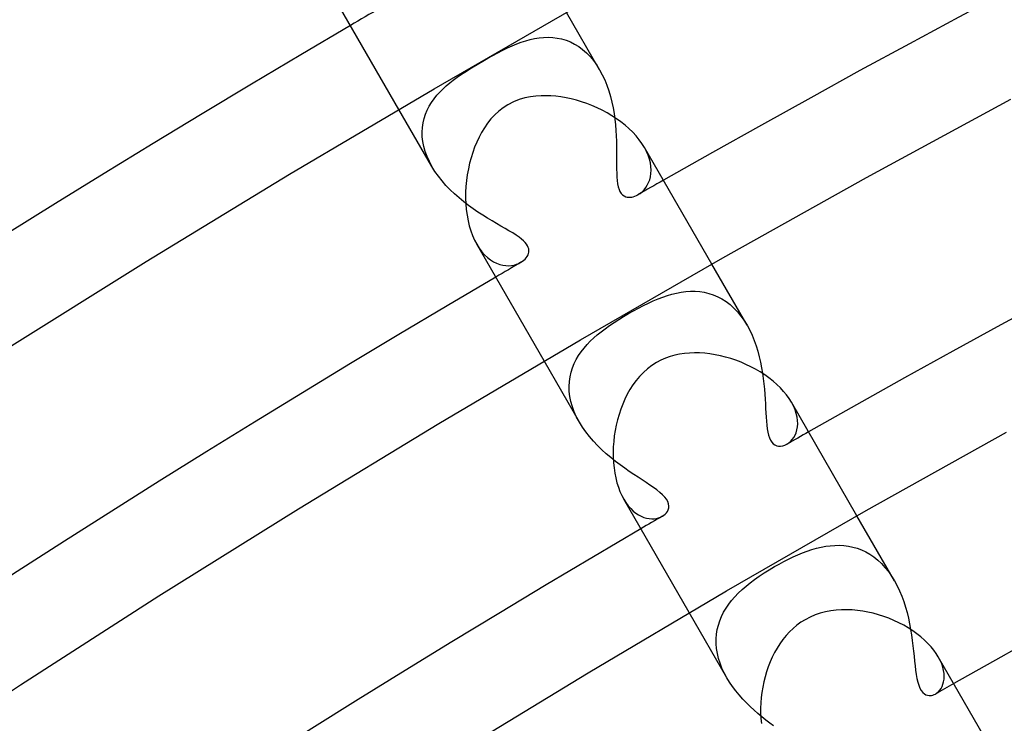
# Model space of a CAD drawing. Header units: millimetres. Extents: x -345 to 345, y -305 to 305.
# Tile 29 of 87: x -153 to -132, y 234 to 249. Entities that reach past the tile are written whole.
import ezdxf

# ---------------------------------------------------------------- set-up
doc = ezdxf.new("R2010")
doc.units = ezdxf.units.MM
doc.layers.add('HIDDEN', color=7, linetype='Continuous')
doc.layers.add('THICK', color=7, linetype='Continuous')

msp = doc.modelspace()

# ---------------------------------------------------------------- linework, layer by layer
at = {"layer": 'HIDDEN'}
for p, q in [((-140.581, 247.494), (-141.264, 248.677)), ((-142.39, 247.989), (-142.295, 248.028)), ((-142.295, 248.028), (-142.201, 248.063)), ((-142.201, 248.063), (-142.108, 248.093)), ((-142.108, 248.093), (-142.016, 248.118)), ((-142.016, 248.118), (-141.924, 248.139)), ((-141.924, 248.139), (-141.831, 248.154)), ((-141.831, 248.154), (-141.738, 248.163)), ((-141.738, 248.163), (-141.644, 248.166)), ((-141.644, 248.166), (-141.551, 248.162)), ((-141.551, 248.162), (-141.458, 248.15)), ((-141.458, 248.15), (-141.366, 248.131)), ((-141.366, 248.131), (-141.275, 248.104)), ((-141.275, 248.104), (-141.186, 248.069)), ((-141.186, 248.069), (-141.099, 248.026)), ((-141.099, 248.026), (-141.014, 247.974)), ((-142.786, 247.792), (-142.684, 247.847)), ((-142.684, 247.847), (-142.584, 247.898)), ((-142.584, 247.898), (-142.486, 247.945)), ((-142.486, 247.945), (-142.39, 247.989)), ((-141.014, 247.974), (-140.932, 247.913)), ((-140.932, 247.913), (-140.853, 247.845)), ((-140.853, 247.845), (-140.778, 247.768)), ((-143.227, 247.536), (-143.112, 247.606)), ((-143.112, 247.606), (-142.995, 247.675)), ((-142.995, 247.675), (-142.89, 247.735)), ((-142.89, 247.735), (-142.786, 247.792)), ((-140.778, 247.768), (-140.708, 247.684)), ((-140.708, 247.684), (-140.642, 247.592)), ((-143.525, 247.34), (-143.434, 247.403)), ((-143.434, 247.403), (-143.335, 247.468)), ((-143.335, 247.468), (-143.227, 247.536)), ((-140.642, 247.592), (-140.581, 247.493)), ((-140.581, 247.493), (-140.526, 247.391)), ((-140.526, 247.391), (-140.476, 247.284)), ((-143.749, 247.163), (-143.678, 247.223)), ((-143.678, 247.223), (-143.605, 247.281)), ((-143.605, 247.281), (-143.525, 247.34)), ((-140.476, 247.284), (-140.432, 247.173)), ((-143.943, 246.967), (-143.882, 247.035)), ((-143.882, 247.035), (-143.817, 247.101)), ((-143.817, 247.101), (-143.749, 247.163)), ((-140.432, 247.173), (-140.393, 247.059)), ((-140.393, 247.059), (-140.358, 246.943)), ((-144.101, 246.741), (-144.053, 246.82)), ((-144.053, 246.82), (-144, 246.895)), ((-144, 246.895), (-143.943, 246.967)), ((-140.358, 246.943), (-140.329, 246.826)), ((-140.329, 246.826), (-140.304, 246.708)), ((-144.045, 245.494), (-144.729, 246.677)), ((-144.206, 246.488), (-144.178, 246.575)), ((-144.178, 246.575), (-144.142, 246.66)), ((-144.142, 246.66), (-144.101, 246.741)), ((-140.304, 246.708), (-140.284, 246.589)), ((-140.284, 246.589), (-140.268, 246.471)), ((-144.242, 246.304), (-144.228, 246.397)), ((-144.228, 246.397), (-144.206, 246.488)), ((-140.268, 246.471), (-140.255, 246.354)), ((-144.247, 246.208), (-144.242, 246.304)), ((-144.245, 246.11), (-144.247, 246.208)), ((-140.255, 246.354), (-140.245, 246.24)), ((-140.245, 246.24), (-140.238, 246.127)), ((-144.234, 246.01), (-144.245, 246.11)), ((-144.214, 245.908), (-144.234, 246.01)), ((-140.238, 246.127), (-140.234, 246.018)), ((-140.234, 246.018), (-140.231, 245.912)), ((-144.185, 245.804), (-144.214, 245.908)), ((-144.147, 245.7), (-144.185, 245.804)), ((-140.231, 245.912), (-140.23, 245.809)), ((-140.23, 245.809), (-140.23, 245.711)), ((-139.613, 245.81), (-139.656, 245.892)), ((-139.578, 245.728), (-139.613, 245.81)), ((-144.1, 245.597), (-144.147, 245.7)), ((-144.046, 245.494), (-144.1, 245.597)), ((-140.23, 245.617), (-140.231, 245.526)), ((-140.23, 245.711), (-140.23, 245.617)), ((-139.551, 245.648), (-139.578, 245.728)), ((-139.532, 245.57), (-139.551, 245.648)), ((-139.521, 245.495), (-139.532, 245.57)), ((-143.984, 245.394), (-144.046, 245.494)), ((-143.914, 245.295), (-143.984, 245.394)), ((-140.231, 245.526), (-140.23, 245.439)), ((-140.23, 245.439), (-140.229, 245.356)), ((-140.229, 245.356), (-140.225, 245.278)), ((-139.517, 245.422), (-139.521, 245.495)), ((-139.52, 245.353), (-139.517, 245.422)), ((-143.838, 245.199), (-143.914, 245.295)), ((-143.757, 245.106), (-143.838, 245.199)), ((-140.225, 245.278), (-140.219, 245.205)), ((-140.219, 245.205), (-140.21, 245.138)), ((-139.596, 245.111), (-139.569, 245.165)), ((-139.569, 245.165), (-139.547, 245.224)), ((-139.547, 245.224), (-139.531, 245.286)), ((-139.531, 245.286), (-139.52, 245.353)), ((-143.671, 245.016), (-143.757, 245.106)), ((-143.581, 244.93), (-143.671, 245.016)), ((-140.21, 245.138), (-140.198, 245.078)), ((-140.198, 245.078), (-140.181, 245.025)), ((-140.181, 245.025), (-140.161, 244.979)), ((-140.161, 244.979), (-140.135, 244.941)), ((-139.746, 244.942), (-139.704, 244.977)), ((-139.704, 244.977), (-139.664, 245.017)), ((-139.664, 245.017), (-139.628, 245.062)), ((-139.628, 245.062), (-139.596, 245.111)), ((-143.487, 244.847), (-143.581, 244.93)), ((-143.39, 244.768), (-143.487, 244.847)), ((-143.293, 244.693), (-143.39, 244.768)), ((-140.135, 244.941), (-140.106, 244.91)), ((-140.106, 244.91), (-140.074, 244.888)), ((-140.074, 244.888), (-140.042, 244.874)), ((-140.042, 244.874), (-140.01, 244.865)), ((-140.01, 244.865), (-139.978, 244.862)), ((-139.978, 244.862), (-139.948, 244.863)), ((-139.948, 244.863), (-139.917, 244.867)), ((-139.917, 244.867), (-139.885, 244.874)), ((-139.885, 244.874), (-139.854, 244.884)), ((-139.854, 244.884), (-139.822, 244.897)), ((-139.822, 244.897), (-139.79, 244.914)), ((-139.79, 244.914), (-139.746, 244.942)), ((-143.194, 244.622), (-143.293, 244.693)), ((-143.095, 244.554), (-143.194, 244.622)), ((-142.997, 244.49), (-143.095, 244.554)), ((-142.899, 244.43), (-142.997, 244.49)), ((-142.804, 244.372), (-142.899, 244.43)), ((-142.711, 244.318), (-142.804, 244.372)), ((-142.621, 244.266), (-142.711, 244.318)), ((-142.535, 244.217), (-142.621, 244.266)), ((-142.454, 244.17), (-142.535, 244.217)), ((-142.378, 244.124), (-142.454, 244.17)), ((-142.308, 244.08), (-142.378, 244.124)), ((-142.247, 244.038), (-142.308, 244.08)), ((-142.196, 243.999), (-142.247, 244.038)), ((-142.153, 243.962), (-142.196, 243.999)), ((-142.119, 243.927), (-142.153, 243.962)), ((-143.12, 243.892), (-143.069, 243.81)), ((-143.069, 243.81), (-143.014, 243.737)), ((-143.014, 243.737), (-142.957, 243.673)), ((-142.092, 243.893), (-142.119, 243.927)), ((-142.071, 243.86), (-142.092, 243.893)), ((-142.056, 243.827), (-142.071, 243.86)), ((-142.046, 243.795), (-142.056, 243.827)), ((-142.05, 243.7), (-142.044, 243.731)), ((-142.042, 243.763), (-142.046, 243.795)), ((-142.044, 243.731), (-142.042, 243.763)), ((-142.957, 243.673), (-142.896, 243.616)), ((-142.896, 243.616), (-142.835, 243.569)), ((-142.835, 243.569), (-142.772, 243.53)), ((-142.772, 243.53), (-142.709, 243.499)), ((-142.206, 243.519), (-142.174, 243.539)), ((-142.174, 243.539), (-142.145, 243.562)), ((-142.145, 243.562), (-142.118, 243.587)), ((-142.118, 243.587), (-142.096, 243.613)), ((-142.096, 243.613), (-142.076, 243.641)), ((-142.076, 243.641), (-142.061, 243.67)), ((-142.061, 243.67), (-142.05, 243.7)), ((-142.709, 243.499), (-142.646, 243.476)), ((-142.646, 243.476), (-142.583, 243.46)), ((-142.583, 243.46), (-142.522, 243.452)), ((-142.522, 243.452), (-142.462, 243.449)), ((-142.462, 243.449), (-142.405, 243.453)), ((-142.405, 243.453), (-142.35, 243.463)), ((-142.35, 243.463), (-142.298, 243.477)), ((-142.298, 243.477), (-142.25, 243.496)), ((-142.25, 243.496), (-142.206, 243.519)), ((-137.536, 242.219), (-138.264, 243.481)), ((-138.896, 242.902), (-138.8, 242.914)), ((-138.8, 242.914), (-138.704, 242.921)), ((-138.704, 242.921), (-138.608, 242.92)), ((-138.608, 242.92), (-138.512, 242.913)), ((-138.512, 242.913), (-138.418, 242.899)), ((-139.573, 242.676), (-139.474, 242.722)), ((-139.474, 242.722), (-139.375, 242.763)), ((-139.375, 242.763), (-139.278, 242.8)), ((-139.278, 242.8), (-139.182, 242.833)), ((-139.182, 242.833), (-139.087, 242.861)), ((-139.087, 242.861), (-138.992, 242.884)), ((-138.992, 242.884), (-138.896, 242.902)), ((-138.418, 242.899), (-138.324, 242.877)), ((-138.324, 242.877), (-138.233, 242.847)), ((-138.233, 242.847), (-138.142, 242.809)), ((-138.142, 242.809), (-138.054, 242.762)), ((-138.054, 242.762), (-137.969, 242.708)), ((-139.984, 242.459), (-139.88, 242.518)), ((-139.88, 242.518), (-139.776, 242.574)), ((-139.776, 242.574), (-139.674, 242.627)), ((-139.674, 242.627), (-139.573, 242.676)), ((-137.969, 242.708), (-137.887, 242.645)), ((-137.887, 242.645), (-137.808, 242.574)), ((-137.808, 242.574), (-137.733, 242.496)), ((-140.284, 242.275), (-140.186, 242.338)), ((-140.186, 242.338), (-140.086, 242.399)), ((-140.086, 242.399), (-139.984, 242.459)), ((-137.733, 242.496), (-137.662, 242.41)), ((-137.662, 242.41), (-137.596, 242.317)), ((-137.596, 242.317), (-137.535, 242.218)), ((-140.55, 242.085), (-140.466, 242.148)), ((-140.466, 242.148), (-140.377, 242.212)), ((-140.377, 242.212), (-140.284, 242.275)), ((-137.535, 242.218), (-137.481, 242.118)), ((-137.481, 242.118), (-137.432, 242.014)), ((-140.774, 241.89), (-140.703, 241.956)), ((-140.703, 241.956), (-140.63, 242.021)), ((-140.63, 242.021), (-140.55, 242.085)), ((-137.432, 242.014), (-137.388, 241.905)), ((-137.388, 241.905), (-137.348, 241.795)), ((-140.962, 241.673), (-140.903, 241.748)), ((-140.903, 241.748), (-140.84, 241.82)), ((-140.84, 241.82), (-140.774, 241.89)), ((-137.348, 241.795), (-137.313, 241.683)), ((-141.106, 241.427), (-141.064, 241.512)), ((-141.064, 241.512), (-141.015, 241.594)), ((-141.015, 241.594), (-140.962, 241.673)), ((-137.313, 241.683), (-137.283, 241.57)), ((-137.283, 241.57), (-137.256, 241.456)), ((-141, 240.219), (-141.728, 241.481)), ((-141.171, 241.247), (-141.142, 241.338)), ((-141.142, 241.338), (-141.106, 241.427)), ((-137.256, 241.456), (-137.234, 241.342)), ((-137.234, 241.342), (-137.215, 241.229)), ((-141.206, 241.055), (-141.192, 241.152)), ((-141.192, 241.152), (-141.171, 241.247)), ((-137.215, 241.229), (-137.2, 241.117)), ((-137.2, 241.117), (-137.187, 241.007)), ((-141.211, 240.955), (-141.206, 241.055)), ((-141.208, 240.853), (-141.211, 240.955)), ((-137.187, 241.007), (-137.177, 240.9)), ((-137.177, 240.9), (-137.168, 240.795)), ((-141.195, 240.749), (-141.208, 240.853)), ((-141.174, 240.644), (-141.195, 240.749)), ((-137.168, 240.795), (-137.162, 240.694)), ((-137.162, 240.694), (-137.156, 240.596)), ((-141.144, 240.537), (-141.174, 240.644)), ((-141.104, 240.431), (-141.144, 240.537)), ((-137.156, 240.596), (-137.151, 240.502)), ((-137.151, 240.502), (-137.146, 240.41)), ((-136.577, 240.552), (-136.619, 240.631)), ((-136.544, 240.474), (-136.577, 240.552)), ((-136.518, 240.398), (-136.544, 240.474)), ((-141.056, 240.324), (-141.104, 240.431)), ((-141, 240.219), (-141.056, 240.324)), ((-137.146, 240.41), (-137.141, 240.322)), ((-137.141, 240.322), (-137.135, 240.237)), ((-136.501, 240.324), (-136.518, 240.398)), ((-136.491, 240.252), (-136.501, 240.324)), ((-140.937, 240.117), (-141, 240.219)), ((-140.868, 240.018), (-140.937, 240.117)), ((-137.135, 240.237), (-137.127, 240.157)), ((-137.127, 240.157), (-137.118, 240.082)), ((-137.118, 240.082), (-137.105, 240.012)), ((-136.504, 240.058), (-136.493, 240.119)), ((-136.493, 240.119), (-136.489, 240.184)), ((-136.489, 240.184), (-136.491, 240.252)), ((-140.792, 239.921), (-140.868, 240.018)), ((-140.711, 239.826), (-140.792, 239.921)), ((-137.105, 240.012), (-137.09, 239.95)), ((-137.09, 239.95), (-137.071, 239.895)), ((-137.071, 239.895), (-137.049, 239.847)), ((-136.601, 239.857), (-136.57, 239.9)), ((-136.57, 239.9), (-136.543, 239.948)), ((-136.543, 239.948), (-136.521, 240.001)), ((-136.521, 240.001), (-136.504, 240.058)), ((-140.625, 239.736), (-140.711, 239.826)), ((-140.536, 239.649), (-140.625, 239.736)), ((-137.049, 239.847), (-137.023, 239.807)), ((-137.023, 239.807), (-136.993, 239.774)), ((-136.993, 239.774), (-136.959, 239.749)), ((-136.959, 239.749), (-136.923, 239.732)), ((-136.923, 239.732), (-136.884, 239.723)), ((-136.884, 239.723), (-136.842, 239.722)), ((-136.842, 239.722), (-136.799, 239.728)), ((-136.799, 239.728), (-136.755, 239.741)), ((-136.755, 239.741), (-136.712, 239.762)), ((-136.712, 239.762), (-136.673, 239.788)), ((-136.673, 239.788), (-136.636, 239.82)), ((-136.636, 239.82), (-136.601, 239.857)), ((-140.444, 239.565), (-140.536, 239.649)), ((-140.35, 239.485), (-140.444, 239.565)), ((-140.255, 239.408), (-140.35, 239.485)), ((-140.159, 239.336), (-140.255, 239.408)), ((-140.063, 239.267), (-140.159, 239.336)), ((-139.969, 239.201), (-140.063, 239.267)), ((-139.877, 239.139), (-139.969, 239.201)), ((-139.788, 239.081), (-139.877, 239.139)), ((-139.702, 239.025), (-139.788, 239.081)), ((-139.62, 238.972), (-139.702, 239.025)), ((-139.541, 238.92), (-139.62, 238.972)), ((-139.467, 238.869), (-139.541, 238.92)), ((-139.398, 238.819), (-139.467, 238.869)), ((-139.335, 238.769), (-139.398, 238.819)), ((-139.28, 238.72), (-139.335, 238.769)), ((-139.234, 238.672), (-139.28, 238.72)), ((-139.198, 238.625), (-139.234, 238.672)), ((-140.083, 238.631), (-140.037, 238.558)), ((-140.037, 238.558), (-139.989, 238.492)), ((-139.989, 238.492), (-139.938, 238.434)), ((-139.172, 238.578), (-139.198, 238.625)), ((-139.155, 238.531), (-139.172, 238.578)), ((-139.164, 238.409), (-139.153, 238.446)), ((-139.15, 238.487), (-139.155, 238.531)), ((-139.153, 238.446), (-139.15, 238.487)), ((-139.938, 238.434), (-139.885, 238.383)), ((-139.885, 238.383), (-139.831, 238.34)), ((-139.831, 238.34), (-139.776, 238.304)), ((-139.776, 238.304), (-139.721, 238.275)), ((-139.721, 238.275), (-139.667, 238.252)), ((-139.667, 238.252), (-139.612, 238.236)), ((-139.612, 238.236), (-139.559, 238.227)), ((-139.409, 238.231), (-139.364, 238.242)), ((-139.364, 238.242), (-139.322, 238.258)), ((-139.322, 238.258), (-139.284, 238.277)), ((-139.284, 238.277), (-139.253, 238.298)), ((-139.253, 238.298), (-139.225, 238.321)), ((-139.225, 238.321), (-139.201, 238.346)), ((-139.201, 238.346), (-139.18, 238.375)), ((-139.18, 238.375), (-139.164, 238.409)), ((-134.489, 236.942), (-135.264, 238.285)), ((-139.559, 238.227), (-139.506, 238.223)), ((-139.506, 238.223), (-139.456, 238.224)), ((-139.456, 238.224), (-139.409, 238.231)), ((-136.099, 237.615), (-136.004, 237.638)), ((-136.004, 237.638), (-135.909, 237.655)), ((-135.909, 237.655), (-135.815, 237.667)), ((-135.815, 237.667), (-135.721, 237.674)), ((-135.721, 237.674), (-135.627, 237.675)), ((-135.627, 237.675), (-135.534, 237.669)), ((-135.534, 237.669), (-135.442, 237.657)), ((-135.442, 237.657), (-135.351, 237.638)), ((-135.351, 237.638), (-135.261, 237.613)), ((-136.681, 237.39), (-136.583, 237.437)), ((-136.583, 237.437), (-136.485, 237.481)), ((-136.485, 237.481), (-136.388, 237.52)), ((-136.388, 237.52), (-136.291, 237.556)), ((-136.291, 237.556), (-136.195, 237.588)), ((-136.195, 237.588), (-136.099, 237.615)), ((-135.261, 237.613), (-135.172, 237.579)), ((-135.172, 237.579), (-135.084, 237.539)), ((-135.084, 237.539), (-134.999, 237.49)), ((-134.999, 237.49), (-134.916, 237.434)), ((-134.916, 237.434), (-134.836, 237.37)), ((-137.077, 237.172), (-136.968, 237.236)), ((-136.968, 237.236), (-136.874, 237.289)), ((-136.874, 237.289), (-136.778, 237.341)), ((-136.778, 237.341), (-136.681, 237.39)), ((-134.836, 237.37), (-134.759, 237.298)), ((-134.759, 237.298), (-134.685, 237.219)), ((-134.685, 237.219), (-134.615, 237.132)), ((-137.378, 236.972), (-137.282, 237.04)), ((-137.282, 237.04), (-137.181, 237.106)), ((-137.181, 237.106), (-137.077, 237.172)), ((-134.615, 237.132), (-134.55, 237.04)), ((-134.55, 237.04), (-134.489, 236.942)), ((-137.638, 236.762), (-137.556, 236.834)), ((-137.556, 236.834), (-137.469, 236.904)), ((-137.469, 236.904), (-137.378, 236.972)), ((-134.489, 236.942), (-134.434, 236.84)), ((-134.434, 236.84), (-134.384, 236.734)), ((-137.854, 236.537), (-137.788, 236.614)), ((-137.788, 236.614), (-137.716, 236.689)), ((-137.716, 236.689), (-137.638, 236.762)), ((-134.384, 236.734), (-134.338, 236.626)), ((-134.338, 236.626), (-134.298, 236.514)), ((-137.97, 236.377), (-137.915, 236.458)), ((-137.915, 236.458), (-137.854, 236.537)), ((-134.298, 236.514), (-134.261, 236.401)), ((-137.953, 234.942), (-138.728, 236.285)), ((-138.098, 236.119), (-138.062, 236.207)), ((-138.062, 236.207), (-138.019, 236.293)), ((-138.019, 236.293), (-137.97, 236.377)), ((-134.261, 236.401), (-134.229, 236.286)), ((-134.229, 236.286), (-134.201, 236.171)), ((-138.15, 235.935), (-138.128, 236.028)), ((-138.128, 236.028), (-138.098, 236.119)), ((-134.201, 236.171), (-134.177, 236.055)), ((-134.177, 236.055), (-134.155, 235.939)), ((-138.173, 235.743), (-138.166, 235.84)), ((-138.166, 235.84), (-138.15, 235.935)), ((-134.155, 235.939), (-134.137, 235.825)), ((-134.137, 235.825), (-134.122, 235.712)), ((-138.173, 235.644), (-138.173, 235.743)), ((-138.164, 235.544), (-138.173, 235.644)), ((-134.122, 235.712), (-134.108, 235.601)), ((-134.108, 235.601), (-134.096, 235.493)), ((-138.148, 235.443), (-138.164, 235.544)), ((-138.124, 235.341), (-138.148, 235.443)), ((-134.096, 235.493), (-134.085, 235.387)), ((-134.085, 235.387), (-134.075, 235.286)), ((-138.092, 235.24), (-138.124, 235.341)), ((-138.053, 235.14), (-138.092, 235.24)), ((-134.075, 235.286), (-134.065, 235.188)), ((-134.065, 235.188), (-134.054, 235.095)), ((-133.544, 235.299), (-133.583, 235.372)), ((-133.514, 235.228), (-133.544, 235.299)), ((-133.49, 235.16), (-133.514, 235.228)), ((-138.006, 235.04), (-138.053, 235.14)), ((-137.953, 234.942), (-138.006, 235.04)), ((-134.054, 235.095), (-134.041, 235.008)), ((-134.041, 235.008), (-134.026, 234.926)), ((-133.474, 235.093), (-133.49, 235.16)), ((-133.465, 235.029), (-133.474, 235.093)), ((-133.462, 234.968), (-133.465, 235.029)), ((-137.896, 234.848), (-137.953, 234.942)), ((-137.834, 234.758), (-137.896, 234.848)), ((-134.026, 234.926), (-134.009, 234.853)), ((-134.009, 234.853), (-133.989, 234.787)), ((-133.989, 234.787), (-133.965, 234.729)), ((-133.504, 234.763), (-133.487, 234.808)), ((-133.487, 234.808), (-133.473, 234.858)), ((-133.473, 234.858), (-133.465, 234.911)), ((-133.465, 234.911), (-133.462, 234.968)), ((-137.768, 234.67), (-137.834, 234.758)), ((-137.698, 234.585), (-137.768, 234.67)), ((-137.625, 234.502), (-137.698, 234.585)), ((-133.965, 234.729), (-133.937, 234.68)), ((-133.937, 234.68), (-133.906, 234.639)), ((-133.906, 234.639), (-133.872, 234.61)), ((-133.872, 234.61), (-133.839, 234.59)), ((-133.839, 234.59), (-133.806, 234.578)), ((-133.806, 234.578), (-133.775, 234.573)), ((-133.775, 234.573), (-133.747, 234.573)), ((-133.747, 234.573), (-133.721, 234.576)), ((-133.721, 234.576), (-133.695, 234.582)), ((-133.695, 234.582), (-133.669, 234.592)), ((-133.669, 234.592), (-133.643, 234.605)), ((-133.643, 234.605), (-133.611, 234.626)), ((-133.611, 234.626), (-133.58, 234.653)), ((-133.58, 234.653), (-133.552, 234.685)), ((-133.552, 234.685), (-133.526, 234.722)), ((-133.526, 234.722), (-133.504, 234.763)), ((-137.549, 234.423), (-137.625, 234.502)), ((-137.471, 234.346), (-137.549, 234.423)), ((-137.391, 234.272), (-137.471, 234.346)), ((-137.311, 234.201), (-137.391, 234.272)), ((-137.229, 234.133), (-137.311, 234.201)), ((-137.148, 234.068), (-137.229, 234.133)), ((-137.067, 234.005), (-137.148, 234.068)), ((-136.987, 233.945), (-137.067, 234.005))]:
    msp.add_line(p, q, dxfattribs=at)
for radius, start, end in [(288, 120.25702, 120.39791), (282, 119.59365, 119.71661), (282, 120.28338, 120.40634), (276, 119.58483, 119.6918), (276, 120.30819, 120.41522), (270, 119.5756, 119.66814)]:
    msp.add_arc((0, 0), radius, start, end, dxfattribs=at)
at = {"layer": 'THICK'}
for p, q in [((-144.729, 246.677), (-146.159, 249.154)), ((-144, 247.103), (-140.992, 248.832)), ((-146.987, 245.338), (-144, 247.103)), ((-142.362, 246.831), (-142.475, 246.773)), ((-142.245, 246.877), (-142.362, 246.831)), ((-142.127, 246.912), (-142.245, 246.877)), ((-142.01, 246.935), (-142.127, 246.912)), ((-141.898, 246.95), (-142.01, 246.935)), ((-141.791, 246.957), (-141.898, 246.95)), ((-141.69, 246.958), (-141.791, 246.957)), ((-141.589, 246.955), (-141.69, 246.958)), ((-141.486, 246.946), (-141.589, 246.955)), ((-141.382, 246.933), (-141.486, 246.946)), ((-141.276, 246.915), (-141.382, 246.933)), ((-141.169, 246.892), (-141.276, 246.915)), ((-141.061, 246.864), (-141.169, 246.892)), ((-140.953, 246.832), (-141.061, 246.864)), ((-140.845, 246.795), (-140.953, 246.832)), ((-140.739, 246.754), (-140.845, 246.795)), ((-135.07, 245.268), (-132.085, 246.888)), ((-142.664, 246.639), (-142.749, 246.561)), ((-142.573, 246.71), (-142.664, 246.639)), ((-142.475, 246.773), (-142.573, 246.71)), ((-140.633, 246.708), (-140.739, 246.754)), ((-140.53, 246.658), (-140.633, 246.708)), ((-140.429, 246.604), (-140.53, 246.658)), ((-140.33, 246.546), (-140.429, 246.604)), ((-142.896, 246.39), (-142.96, 246.297)), ((-142.826, 246.478), (-142.896, 246.39)), ((-142.749, 246.561), (-142.826, 246.478)), ((-140.235, 246.484), (-140.33, 246.546)), ((-140.144, 246.419), (-140.235, 246.484)), ((-140.057, 246.351), (-140.144, 246.419)), ((-143.019, 246.201), (-143.072, 246.102)), ((-142.96, 246.297), (-143.019, 246.201)), ((-139.975, 246.279), (-140.057, 246.351)), ((-139.898, 246.205), (-139.975, 246.279)), ((-139.827, 246.128), (-139.898, 246.205)), ((-143.12, 246), (-143.164, 245.896)), ((-143.072, 246.102), (-143.12, 246)), ((-139.763, 246.05), (-139.827, 246.128)), ((-139.706, 245.971), (-139.763, 246.05)), ((-139.656, 245.892), (-139.706, 245.971)), ((-143.203, 245.788), (-143.238, 245.677)), ((-143.164, 245.896), (-143.203, 245.788)), ((-138.264, 243.481), (-139.656, 245.892)), ((-143.268, 245.563), (-143.294, 245.447)), ((-143.238, 245.677), (-143.268, 245.563)), ((-143.294, 245.447), (-143.316, 245.328)), ((-149.952, 243.537), (-146.987, 245.338)), ((-143.332, 245.207), (-143.344, 245.086)), ((-143.316, 245.328), (-143.332, 245.207)), ((-138.035, 243.611), (-135.07, 245.268)), ((-143.35, 244.965), (-143.351, 244.844)), ((-143.344, 245.086), (-143.35, 244.965)), ((-143.351, 244.844), (-143.347, 244.725)), ((-143.347, 244.725), (-143.337, 244.607)), ((-143.337, 244.607), (-143.321, 244.491)), ((-143.321, 244.491), (-143.3, 244.378)), ((-143.3, 244.378), (-143.274, 244.27)), ((-143.274, 244.27), (-143.243, 244.167)), ((-143.243, 244.167), (-143.207, 244.069)), ((-143.207, 244.069), (-143.166, 243.977)), ((-143.166, 243.977), (-143.12, 243.892)), ((-141.728, 241.481), (-143.12, 243.892)), ((-152.895, 241.701), (-149.952, 243.537)), ((-140.979, 241.919), (-138.035, 243.611)), ((-143.903, 240.191), (-140.979, 241.919)), ((-139.314, 241.5), (-139.403, 241.453)), ((-139.221, 241.541), (-139.314, 241.5)), ((-139.125, 241.575), (-139.221, 241.541)), ((-139.027, 241.602), (-139.125, 241.575)), ((-138.928, 241.623), (-139.027, 241.602)), ((-138.828, 241.637), (-138.928, 241.623)), ((-138.726, 241.646), (-138.828, 241.637)), ((-138.622, 241.65), (-138.726, 241.646)), ((-138.517, 241.648), (-138.622, 241.65)), ((-138.41, 241.641), (-138.517, 241.648)), ((-138.303, 241.628), (-138.41, 241.641)), ((-138.194, 241.611), (-138.303, 241.628)), ((-138.086, 241.589), (-138.194, 241.611)), ((-137.978, 241.562), (-138.086, 241.589)), ((-137.871, 241.531), (-137.978, 241.562)), ((-137.765, 241.495), (-137.871, 241.531)), ((-137.66, 241.455), (-137.765, 241.495)), ((-139.592, 241.321), (-139.677, 241.245)), ((-139.501, 241.391), (-139.592, 241.321)), ((-139.403, 241.453), (-139.501, 241.391)), ((-137.557, 241.411), (-137.66, 241.455)), ((-137.456, 241.362), (-137.557, 241.411)), ((-137.358, 241.31), (-137.456, 241.362)), ((-137.262, 241.254), (-137.358, 241.31)), ((-139.755, 241.163), (-139.827, 241.077)), ((-139.677, 241.245), (-139.755, 241.163)), ((-137.171, 241.195), (-137.262, 241.254)), ((-137.083, 241.132), (-137.171, 241.195)), ((-136.999, 241.066), (-137.083, 241.132)), ((-139.954, 240.891), (-140.009, 240.793)), ((-139.894, 240.986), (-139.954, 240.891)), ((-139.827, 241.077), (-139.894, 240.986)), ((-136.92, 240.998), (-136.999, 241.066)), ((-136.847, 240.927), (-136.92, 240.998)), ((-136.78, 240.854), (-136.847, 240.927)), ((-140.059, 240.692), (-140.105, 240.589)), ((-140.009, 240.793), (-140.059, 240.692)), ((-136.72, 240.781), (-136.78, 240.854)), ((-136.666, 240.706), (-136.72, 240.781)), ((-136.619, 240.631), (-136.666, 240.706)), ((-140.145, 240.484), (-140.18, 240.377)), ((-140.105, 240.589), (-140.145, 240.484)), ((-135.264, 238.285), (-136.619, 240.631)), ((-140.18, 240.377), (-140.212, 240.268)), ((-146.806, 238.428), (-143.903, 240.191)), ((-140.238, 240.157), (-140.26, 240.046)), ((-140.212, 240.268), (-140.238, 240.157)), ((-140.278, 239.933), (-140.29, 239.821)), ((-140.26, 240.046), (-140.278, 239.933)), ((-135.077, 238.391), (-132.175, 240.012)), ((-140.299, 239.709), (-140.302, 239.597)), ((-140.29, 239.821), (-140.299, 239.709)), ((-140.302, 239.597), (-140.301, 239.487)), ((-140.301, 239.487), (-140.295, 239.378)), ((-140.295, 239.378), (-140.284, 239.272)), ((-140.284, 239.272), (-140.268, 239.167)), ((-140.268, 239.167), (-140.248, 239.066)), ((-140.248, 239.066), (-140.223, 238.968)), ((-140.223, 238.968), (-140.194, 238.876)), ((-140.194, 238.876), (-140.161, 238.789)), ((-140.161, 238.789), (-140.124, 238.707)), ((-140.124, 238.707), (-140.083, 238.631)), ((-138.728, 236.285), (-140.083, 238.631)), ((-149.687, 236.63), (-146.806, 238.428)), ((-137.958, 236.735), (-135.077, 238.391)), ((-152.546, 234.797), (-149.687, 236.63)), ((-140.82, 235.044), (-137.958, 236.735)), ((-136.129, 236.238), (-136.233, 236.194)), ((-136.023, 236.275), (-136.129, 236.238)), ((-135.916, 236.303), (-136.023, 236.275)), ((-135.807, 236.324), (-135.916, 236.303)), ((-135.697, 236.338), (-135.807, 236.324)), ((-135.586, 236.345), (-135.697, 236.338)), ((-135.476, 236.346), (-135.586, 236.345)), ((-135.366, 236.342), (-135.476, 236.346)), ((-135.256, 236.332), (-135.366, 236.342)), ((-135.146, 236.317), (-135.256, 236.332)), ((-135.037, 236.297), (-135.146, 236.317)), ((-134.927, 236.272), (-135.037, 236.297)), ((-134.818, 236.242), (-134.927, 236.272)), ((-134.711, 236.207), (-134.818, 236.242)), ((-134.604, 236.168), (-134.711, 236.207)), ((-136.505, 236.026), (-136.584, 235.959)), ((-136.422, 236.086), (-136.505, 236.026)), ((-136.336, 236.14), (-136.422, 236.086)), ((-136.233, 236.194), (-136.336, 236.14)), ((-134.5, 236.124), (-134.604, 236.168)), ((-134.398, 236.076), (-134.5, 236.124)), ((-134.299, 236.025), (-134.398, 236.076)), ((-134.204, 235.97), (-134.299, 236.025)), ((-136.729, 235.81), (-136.795, 235.728)), ((-136.659, 235.887), (-136.729, 235.81)), ((-136.584, 235.959), (-136.659, 235.887)), ((-134.113, 235.911), (-134.204, 235.97)), ((-134.026, 235.85), (-134.113, 235.911)), ((-133.944, 235.785), (-134.026, 235.85)), ((-136.856, 235.642), (-136.913, 235.553)), ((-136.795, 235.728), (-136.856, 235.642)), ((-133.868, 235.719), (-133.944, 235.785)), ((-133.798, 235.651), (-133.868, 235.719)), ((-133.734, 235.582), (-133.798, 235.651)), ((-136.965, 235.46), (-137.013, 235.364)), ((-136.913, 235.553), (-136.965, 235.46)), ((-133.677, 235.512), (-133.734, 235.582)), ((-133.626, 235.442), (-133.677, 235.512)), ((-133.583, 235.372), (-133.626, 235.442)), ((-137.056, 235.266), (-137.096, 235.166)), ((-137.013, 235.364), (-137.056, 235.266)), ((-132.264, 233.088), (-133.583, 235.372)), ((-143.66, 233.319), (-140.82, 235.044)), ((-137.13, 235.064), (-137.161, 234.959)), ((-137.096, 235.166), (-137.13, 235.064)), ((-155.383, 232.929), (-152.546, 234.797)), ((-137.188, 234.854), (-137.21, 234.747)), ((-137.161, 234.959), (-137.188, 234.854)), ((-137.228, 234.639), (-137.241, 234.531)), ((-137.21, 234.747), (-137.228, 234.639)), ((-137.25, 234.422), (-137.254, 234.314)), ((-137.241, 234.531), (-137.25, 234.422)), ((-137.254, 234.314), (-137.254, 234.207)), ((-137.254, 234.207), (-137.249, 234.102)), ((-137.249, 234.102), (-137.239, 233.998))]:
    msp.add_line(p, q, dxfattribs=at)
for radius, start, end in [(282, 60.40637, 119.59365), (276, 60.41519, 119.58483), (270, 60.42442, 119.5756), (301, 120.38072, 179.61929), (298, 120.11126, 179.88875), (294, 120.38978, 179.61024), (288, 120.39791, 179.6021), (282, 120.40634, 179.59362), (276, 120.41522, 179.5848)]:
    msp.add_arc((0, 0), radius, start, end, dxfattribs=at)

doc.saveas('drawing.dxf')
